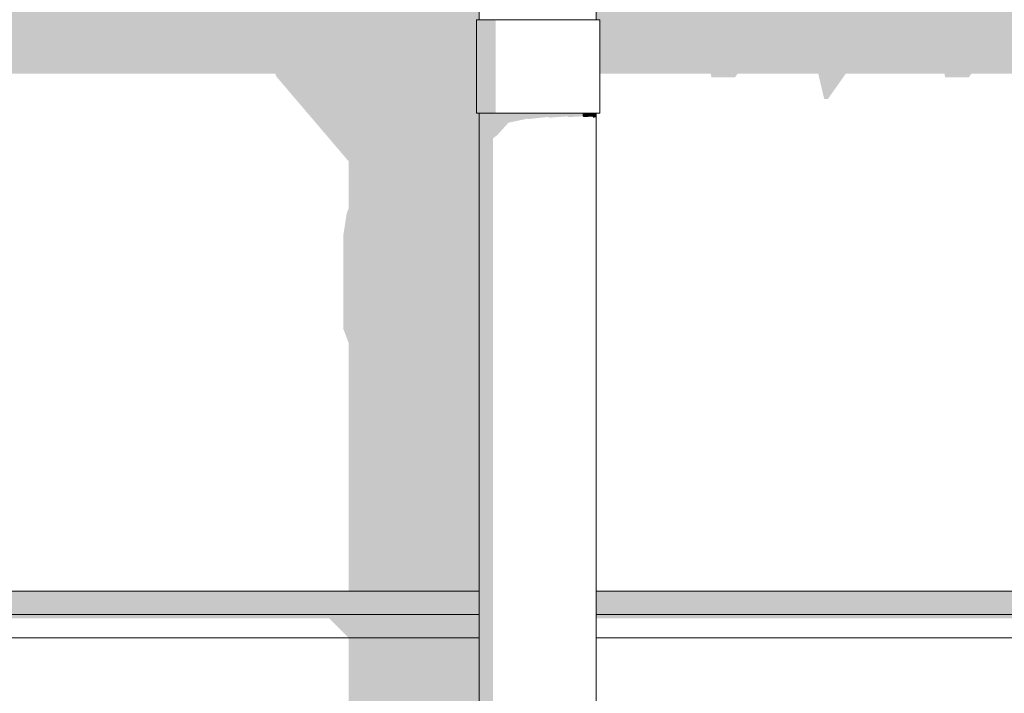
# Model space of a CAD drawing. Header units: millimetres. Extents: x 11 to 58287, y -2 to 19922.
# Tile 57 of 86: x 27638 to 28481, y 16545 to 17121. Entities that reach past the tile are written whole.
import ezdxf

# ---------------------------------------------------------------- set-up
doc = ezdxf.new("R2010")
doc.units = ezdxf.units.MM
doc.header["$MEASUREMENT"] = 0
doc.linetypes.add('Wipeout_Contour', pattern=[1000, 0, -1000])
doc.layers.add('Nowe_A__SCIANY', color=7, linetype='Continuous')
doc.layers.add('Nowe_A_WN_WYPOSAZENIE', color=7, linetype='Continuous')
doc.layers.add('Nowe_A__SCIANY_Nr_pióra__87', color=7, linetype='Continuous', lineweight=13)
doc.layers.add('Nowe_A_WN_WYPOSAZENIE_Nr_pióra__2', color=7, linetype='Continuous', lineweight=13)

# ---------------------------------------------------------------- blocks, each defined once
blk = doc.blocks.new('ElemPrzekroju_2_1', base_point=(46338.24, 11312.04))
at = {"color": 254, "linetype": 'Wipeout_Contour', "lineweight": 0, "ltscale": 337810.441135}
blk.add_wipeout([(16214.92, 16632.04), (28031.59, 16632.04), (28031.59, 17041.14), (28029.31, 17041.14), (28029.31, 17121.14), (28031.59, 17121.14), (28031.59, 17159.64), (16214.92, 17159.64), (16214.92, 17121.14), (16217.92, 17121.14), (16217.92, 17041.14), (16214.92, 17041.14)], dxfattribs=at).dxf.layer = 'Nowe_A__SCIANY'
at = {"color": 254, "linetype": 'Wipeout_Contour', "lineweight": 0, "ltscale": 460591.834637}
blk.add_wipeout([(28131.59, 17121.14), (28134.59, 17121.14), (28134.59, 17041.14), (28131.59, 17041.14), (28131.59, 16632.04), (40450.46, 16632.04), (40450.46, 17041.14), (40448.18, 17041.14), (40448.18, 17121.14), (40450.46, 17121.14), (40450.46, 17159.64), (28131.59, 17159.64)], dxfattribs=at).dxf.layer = 'Nowe_A__SCIANY'
at = {"color": 254, "linetype": 'Wipeout_Contour', "lineweight": 0, "ltscale": 111620.427343}
blk.add_wipeout([(16214.92, 16632.04), (16214.92, 16612.04), (28031.59, 16612.04), (28031.59, 16632.04)], dxfattribs=at).dxf.layer = 'Nowe_A__SCIANY'
at = {"color": 254, "linetype": 'Wipeout_Contour', "lineweight": 0, "ltscale": 152815.570963}
blk.add_wipeout([(28131.59, 16632.04), (28131.59, 16612.04), (40450.46, 16612.04), (40450.46, 16632.04)], dxfattribs=at).dxf.layer = 'Nowe_A__SCIANY'
at = {"layer": 'Nowe_A__SCIANY', "linetype": 'Continuous', "lineweight": 0, "true_color": 0x000000}
for points in [[(16214.92, 17121.14), (16217.92, 17121.14), (16217.92, 17074.96), (16262.89, 17074.96), (16263.66, 17071.68), (16283.66, 17071.68), (16285.98, 17074.96), (17082.89, 17074.96), (17083.66, 17071.68), (17103.66, 17071.68), (17105.98, 17074.96), (17902.89, 17074.96), (17903.66, 17071.68), (17923.66, 17071.68), (17925.98, 17074.96), (18722.89, 17074.96), (18723.66, 17071.68), (18743.66, 17071.68), (18745.98, 17074.96), (19542.89, 17074.96), (19543.66, 17071.68), (19563.66, 17071.68), (19565.98, 17074.96), (20362.89, 17074.96), (20363.66, 17071.68), (20383.66, 17071.68), (20385.97, 17074.96), (21182.88, 17074.96), (21183.65, 17071.68), (21203.65, 17071.68), (21205.97, 17074.96), (22002.88, 17074.96), (22003.65, 17071.68), (22023.65, 17071.68), (22025.97, 17074.96), (22094.96, 17074.96), (22100.09, 17053.11), (22101.59, 17053.11), (22117.03, 17074.96), (22202.88, 17074.96), (22203.65, 17071.68), (22223.65, 17071.68), (22225.97, 17074.96), (22956.22, 17074.96), (22956.99, 17071.68), (22976.99, 17071.68), (22979.31, 17074.96), (23709.55, 17074.96), (23710.32, 17071.68), (23730.32, 17071.68), (23732.64, 17074.96), (24462.89, 17074.96), (24463.66, 17071.68), (24483.66, 17071.68), (24485.98, 17074.96), (25216.22, 17074.96), (25216.99, 17071.68), (25236.99, 17071.68), (25239.31, 17074.96), (25969.56, 17074.96), (25970.33, 17071.68), (25990.33, 17071.68), (25992.65, 17074.96), (26722.89, 17074.96), (26723.66, 17071.68), (26743.66, 17071.68), (26745.98, 17074.96), (27476.23, 17074.96), (27477, 17071.68), (27497, 17071.68), (27499.32, 17074.96), (27857.09, 17074.96), (27857.59, 17072.84), (27919.65, 17000.02), (27919.65, 16959.07), (27918.25, 16956.07), (27915.2, 16936.6), (27915.2, 16856.6), (27919.65, 16844.74), (27919.65, 16632.04), (28031.59, 16632.04), (28031.59, 17041.14), (28029.31, 17041.14), (28029.31, 17121.14), (28031.59, 17121.14), (28031.59, 17159.64), (16214.92, 17159.64)], [(28131.59, 17159.64), (28131.59, 17121.14), (28134.59, 17121.14), (28134.59, 17074.96), (28229.56, 17074.96), (28230.33, 17071.68), (28250.33, 17071.68), (28252.65, 17074.96), (28321.63, 17074.96), (28326.76, 17053.11), (28329.76, 17053.11), (28345.21, 17074.96), (28429.56, 17074.96), (28430.33, 17071.68), (28450.33, 17071.68), (28452.65, 17074.96), (29249.56, 17074.96), (29250.33, 17071.68), (29270.33, 17071.68), (29272.65, 17074.96), (30069.56, 17074.96), (30070.33, 17071.68), (30090.33, 17071.68), (30092.65, 17074.96), (30889.56, 17074.96), (30890.33, 17071.68), (30910.33, 17071.68), (30912.64, 17074.96), (31709.55, 17074.96), (31710.32, 17071.68), (31730.32, 17071.68), (31732.64, 17074.96), (32529.55, 17074.96), (32530.32, 17071.68), (32550.32, 17071.68), (32552.64, 17074.96), (33349.55, 17074.96), (33350.32, 17071.68), (33370.32, 17071.68), (33372.64, 17074.96), (34169.55, 17074.96), (34170.32, 17071.68), (34190.32, 17071.68), (34192.64, 17074.96), (34261.62, 17074.96), (34266.75, 17053.11), (34269.75, 17053.11), (34285.2, 17074.96), (34369.55, 17074.96), (34370.32, 17071.68), (34390.32, 17071.68), (34392.64, 17074.96), (35123.16, 17074.96), (35123.93, 17071.68), (35143.93, 17071.68), (35146.25, 17074.96), (35876.77, 17074.96), (35877.54, 17071.68), (35897.54, 17071.68), (35899.86, 17074.96), (36630.38, 17074.96), (36631.15, 17071.68), (36651.15, 17071.68), (36653.47, 17074.96), (37383.99, 17074.96), (37384.76, 17071.68), (37404.76, 17071.68), (37407.08, 17074.96), (38137.6, 17074.96), (38138.37, 17071.68), (38158.37, 17071.68), (38160.69, 17074.96), (38891.21, 17074.96), (38891.98, 17071.68), (38911.98, 17071.68), (38914.3, 17074.96), (39644.82, 17074.96), (39645.59, 17071.68), (39665.59, 17071.68), (39667.91, 17074.96), (40275.96, 17074.96), (40276.46, 17072.84), (40338.51, 17000.02), (40338.51, 16959.07), (40337.12, 16956.07), (40334.07, 16936.6), (40334.07, 16856.6), (40338.51, 16844.74), (40338.51, 16632.04), (40450.46, 16632.04), (40450.46, 17041.14), (40448.18, 17041.14), (40448.18, 17121.14), (40450.46, 17121.14), (40450.46, 17159.64)], [(16214.92, 16632.04), (16214.92, 16612.04), (28031.59, 16612.04), (28031.59, 16632.04)], [(28131.59, 16632.04), (28131.59, 16612.04), (40450.46, 16612.04), (40450.46, 16632.04)]]:
    blk.add_hatch(color=18, dxfattribs=at).paths.add_polyline_path(points)
at = {"layer": 'Nowe_A__SCIANY_Nr_pióra__87', "color": 7, "linetype": 'Continuous', "lineweight": 13}
for p, q in [((16214.92, 16632.04), (28031.59, 16632.04)), ((28131.59, 16632.04), (40450.46, 16632.04))]:
    blk.add_line(p, q, dxfattribs=at)
at = {"color": 254, "linetype": 'Wipeout_Contour', "lineweight": 0, "ltscale": 111571.410263}
blk.add_wipeout([(16214.92, 16612.04), (16214.92, 16592.04), (28031.59, 16592.04), (28031.59, 16612.04)], dxfattribs=at).dxf.layer = 'Nowe_A__SCIANY'
at = {"color": 254, "linetype": 'Wipeout_Contour', "lineweight": 0, "ltscale": 152780.036503}
blk.add_wipeout([(28131.59, 16612.04), (28131.59, 16592.04), (40450.46, 16592.04), (40450.46, 16612.04)], dxfattribs=at).dxf.layer = 'Nowe_A__SCIANY'
at = {"layer": 'Nowe_A__SCIANY_Nr_pióra__87', "color": 7, "linetype": 'Continuous', "lineweight": 13}
for p, q in [((16214.92, 16612.04), (28031.59, 16612.04)), ((28131.59, 16612.04), (40450.46, 16612.04))]:
    blk.add_line(p, q, dxfattribs=at)
at = {"color": 254, "linetype": 'Wipeout_Contour', "lineweight": 0, "ltscale": 110391.953868}
blk.add_wipeout([(16214.92, 15632.04), (28031.59, 15632.04), (28031.59, 16592.04), (16214.92, 16592.04)], dxfattribs=at).dxf.layer = 'Nowe_A__SCIANY'
at = {"color": 254, "linetype": 'Wipeout_Contour', "lineweight": 0, "ltscale": 151929.9724}
blk.add_wipeout([(28131.59, 16592.04), (28131.59, 15632.04), (40450.46, 15632.04), (40450.46, 16592.04)], dxfattribs=at).dxf.layer = 'Nowe_A__SCIANY'
at = {"layer": 'Nowe_A__SCIANY', "linetype": 'Continuous', "lineweight": 0, "true_color": 0x000000}
for points in [[(16214.92, 16608.6), (27903.08, 16608.6), (27919.65, 16592.04), (28031.59, 16592.04), (28031.59, 16612.04), (16214.92, 16612.04)], [(28131.59, 16608.6), (40321.95, 16608.6), (40338.51, 16592.04), (40450.46, 16592.04), (40450.46, 16612.04), (28131.59, 16612.04)], [(27919.65, 16592.04), (27919.65, 15632.04), (28031.59, 15632.04), (28031.59, 16592.04)]]:
    blk.add_hatch(color=18, dxfattribs=at).paths.add_polyline_path(points)
at = {"layer": 'Nowe_A__SCIANY_Nr_pióra__87', "color": 7, "linetype": 'Continuous', "lineweight": 13}
for p, q in [((16214.92, 16592.04), (28031.59, 16592.04)), ((28131.59, 16592.04), (40450.46, 16592.04))]:
    blk.add_line(p, q, dxfattribs=at)
blk = doc.blocks.new('ElemPrzekroju_18_1', base_point=(46338.24, 11312.04))
at = {"color": 254, "linetype": 'Wipeout_Contour', "lineweight": 0, "ltscale": 129795.951146}
blk.add_wipeout([(28031.59, 15621.14), (28034.6, 15621.14), (28034.6, 17041.14), (28031.59, 17041.14)], dxfattribs=at).dxf.layer = 'Nowe_A_WN_WYPOSAZENIE'
at = {"layer": 'Nowe_A_WN_WYPOSAZENIE', "linetype": 'Continuous', "lineweight": 0, "true_color": 0x000000}
blk.add_hatch(color=18, dxfattribs=at).paths.add_polyline_path([(28031.59, 15621.14), (28034.6, 15621.14), (28034.6, 17041.14), (28031.59, 17041.14)])
at = {"color": 254, "linetype": 'Wipeout_Contour', "lineweight": 0, "ltscale": 129816.166028}
blk.add_wipeout([(28034.6, 15621.14), (28043.29, 15621.14), (28043.29, 17041.14), (28034.6, 17041.14)], dxfattribs=at).dxf.layer = 'Nowe_A_WN_WYPOSAZENIE'
at = {"layer": 'Nowe_A_WN_WYPOSAZENIE', "linetype": 'Continuous', "lineweight": 0, "true_color": 0x000000}
blk.add_hatch(color=18, dxfattribs=at).paths.add_polyline_path([(28034.6, 15621.14), (28043.29, 15621.14), (28043.29, 17041.14), (28034.6, 17041.14)])
at = {"color": 254, "linetype": 'Wipeout_Contour', "lineweight": 0, "ltscale": 131305.303939}
blk.add_wipeout([(28029.31, 17041.14), (28034.98, 17041.14), (28034.98, 17121.14), (28029.31, 17121.14)], dxfattribs=at).dxf.layer = 'Nowe_A_WN_WYPOSAZENIE'
at = {"color": 254, "linetype": 'Wipeout_Contour', "lineweight": 0, "ltscale": 129854.160687}
blk.add_wipeout([(28043.29, 17041.14), (28043.29, 15621.14), (28056.59, 15621.14), (28056.59, 17041.14)], dxfattribs=at).dxf.layer = 'Nowe_A_WN_WYPOSAZENIE'
at = {"layer": 'Nowe_A_WN_WYPOSAZENIE', "linetype": 'Continuous', "lineweight": 0, "true_color": 0x000000}
blk.add_hatch(color=18, dxfattribs=at).paths.add_polyline_path([(28029.31, 17041.14), (28034.98, 17041.14), (28034.98, 17121.14), (28029.31, 17121.14)])
at = {"layer": 'Nowe_A_WN_WYPOSAZENIE_Nr_pióra__2', "color": 7, "linetype": 'Continuous', "lineweight": 13}
blk.add_line((28029.31, 17041.14), (28029.31, 17121.14), dxfattribs=at)
at = {"color": 254, "linetype": 'Wipeout_Contour', "lineweight": 0, "ltscale": 129905.356335}
blk.add_wipeout([(28056.59, 15621.14), (28072.91, 15621.14), (28072.91, 17041.14), (28056.59, 17041.14)], dxfattribs=at).dxf.layer = 'Nowe_A_WN_WYPOSAZENIE'
at = {"color": 254, "linetype": 'Wipeout_Contour', "lineweight": 0, "ltscale": 131333.282928}
blk.add_wipeout([(28034.98, 17041.14), (28045.69, 17041.14), (28045.69, 17121.14), (28034.98, 17121.14)], dxfattribs=at).dxf.layer = 'Nowe_A_WN_WYPOSAZENIE'
at = {"color": 254, "linetype": 'Wipeout_Contour', "lineweight": 0, "ltscale": 129963.582048}
blk.add_wipeout([(28072.91, 15621.14), (28090.27, 15621.14), (28090.27, 17041.14), (28072.91, 17041.14)], dxfattribs=at).dxf.layer = 'Nowe_A_WN_WYPOSAZENIE'
at = {"layer": 'Nowe_A_WN_WYPOSAZENIE', "linetype": 'Continuous', "lineweight": 0, "true_color": 0x000000}
blk.add_hatch(color=18, dxfattribs=at).paths.add_polyline_path([(28034.98, 17041.14), (28045.69, 17041.14), (28045.69, 17121.14), (28034.98, 17121.14)])
at = {"layer": 'Nowe_A_WN_WYPOSAZENIE_Nr_pióra__2', "color": 7, "linetype": 'Continuous', "lineweight": 13}
for p, q in [((28031.59, 17121.14), (28031.59, 17187.95)), ((28029.31, 17121.14), (28034.98, 17121.14)), ((28029.31, 17041.14), (28034.98, 17041.14)), ((28031.59, 15621.14), (28031.59, 17041.14))]:
    blk.add_line(p, q, dxfattribs=at)
at = {"color": 254, "linetype": 'Wipeout_Contour', "lineweight": 0, "ltscale": 130021.816003}
blk.add_wipeout([(28106.59, 17041.14), (28090.27, 17041.14), (28090.27, 15621.14), (28106.59, 15621.14)], dxfattribs=at).dxf.layer = 'Nowe_A_WN_WYPOSAZENIE'
at = {"color": 254, "linetype": 'Wipeout_Contour', "lineweight": 0, "ltscale": 131376.537394}
blk.add_wipeout([(28045.69, 17041.14), (28060.3, 17041.14), (28060.3, 17121.14), (28045.69, 17121.14)], dxfattribs=at).dxf.layer = 'Nowe_A_WN_WYPOSAZENIE'
at = {"color": 254, "linetype": 'Wipeout_Contour', "lineweight": 0, "ltscale": 130073.03353}
blk.add_wipeout([(28106.59, 15621.14), (28119.89, 15621.14), (28119.89, 17041.14), (28106.59, 17041.14)], dxfattribs=at).dxf.layer = 'Nowe_A_WN_WYPOSAZENIE'
at = {"layer": 'Nowe_A_WN_WYPOSAZENIE_Nr_pióra__2', "color": 7, "linetype": 'Continuous', "lineweight": 13}
for p, q in [((28034.98, 17121.14), (28045.69, 17121.14)), ((28034.98, 17041.14), (28045.69, 17041.14))]:
    blk.add_line(p, q, dxfattribs=at)
at = {"color": 254, "linetype": 'Wipeout_Contour', "lineweight": 0, "ltscale": 131430.384476}
blk.add_wipeout([(28060.3, 17121.14), (28060.3, 17041.14), (28077.21, 17041.14), (28077.21, 17121.14)], dxfattribs=at).dxf.layer = 'Nowe_A_WN_WYPOSAZENIE'
at = {"color": 254, "linetype": 'Wipeout_Contour', "lineweight": 0, "ltscale": 130111.052498}
blk.add_wipeout([(28128.57, 17041.14), (28119.89, 17041.14), (28119.89, 15621.14), (28128.57, 15621.14)], dxfattribs=at).dxf.layer = 'Nowe_A_WN_WYPOSAZENIE'
at = {"layer": 'Nowe_A_WN_WYPOSAZENIE', "linetype": 'Continuous', "lineweight": 0, "true_color": 0x000000}
for points in [[(28043.29, 17041.14), (28043.29, 17019.59), (28047.11, 17022.49), (28056.59, 17033.01), (28056.59, 17041.14)], [(28056.59, 17041.14), (28056.59, 17033.01), (28072.91, 17036.43), (28072.91, 17041.14)]]:
    blk.add_hatch(color=18, dxfattribs=at).paths.add_polyline_path(points)
at = {"layer": 'Nowe_A_WN_WYPOSAZENIE_Nr_pióra__2', "color": 7, "linetype": 'Continuous', "lineweight": 13}
for p, q in [((28045.69, 17121.14), (28060.3, 17121.14)), ((28045.69, 17041.14), (28060.3, 17041.14))]:
    blk.add_line(p, q, dxfattribs=at)
at = {"color": 254, "linetype": 'Wipeout_Contour', "lineweight": 0, "ltscale": 131488.992273}
blk.add_wipeout([(28077.21, 17041.14), (28094.6, 17041.14), (28094.6, 17121.14), (28077.21, 17121.14)], dxfattribs=at).dxf.layer = 'Nowe_A_WN_WYPOSAZENIE'
at = {"color": 254, "linetype": 'Wipeout_Contour', "lineweight": 0, "ltscale": 130131.283555}
blk.add_wipeout([(28131.59, 17041.14), (28128.57, 17041.14), (28128.57, 15621.14), (28131.59, 15621.14)], dxfattribs=at).dxf.layer = 'Nowe_A_WN_WYPOSAZENIE'
at = {"layer": 'Nowe_A_WN_WYPOSAZENIE', "linetype": 'Continuous', "lineweight": 0, "true_color": 0x000000}
blk.add_hatch(color=18, dxfattribs=at).paths.add_polyline_path([(28072.91, 17041.14), (28072.91, 17036.43), (28073.63, 17036.08), (28090.27, 17037.88), (28090.27, 17041.14)])
at = {"layer": 'Nowe_A_WN_WYPOSAZENIE_Nr_pióra__2', "color": 7, "linetype": 'Continuous', "lineweight": 13}
for p, q in [((28060.3, 17121.14), (28077.21, 17121.14)), ((28060.3, 17041.14), (28077.21, 17041.14))]:
    blk.add_line(p, q, dxfattribs=at)
at = {"color": 254, "linetype": 'Wipeout_Contour', "lineweight": 0, "ltscale": 131546.010442}
blk.add_wipeout([(28094.6, 17121.14), (28094.6, 17041.14), (28110.58, 17041.14), (28110.58, 17121.14)], dxfattribs=at).dxf.layer = 'Nowe_A_WN_WYPOSAZENIE'
at = {"layer": 'Nowe_A_WN_WYPOSAZENIE_Nr_pióra__2', "color": 7, "linetype": 'Continuous', "lineweight": 13}
for p, q in [((28077.21, 17121.14), (28094.6, 17121.14)), ((28077.21, 17041.14), (28094.6, 17041.14))]:
    blk.add_line(p, q, dxfattribs=at)
at = {"color": 254, "linetype": 'Wipeout_Contour', "lineweight": 0, "ltscale": 131595.258056}
blk.add_wipeout([(28110.58, 17041.14), (28123.41, 17041.14), (28123.41, 17121.14), (28110.58, 17121.14)], dxfattribs=at).dxf.layer = 'Nowe_A_WN_WYPOSAZENIE'
at = {"layer": 'Nowe_A_WN_WYPOSAZENIE', "linetype": 'Continuous', "lineweight": 0, "true_color": 0x000000}
blk.add_hatch(color=18, dxfattribs=at).paths.add_polyline_path([(28106.59, 17041.14), (28090.27, 17041.14), (28090.27, 17037.88), (28091.88, 17037.29), (28106.59, 17038.37)])
at = {"layer": 'Nowe_A_WN_WYPOSAZENIE_Nr_pióra__2', "color": 7, "linetype": 'Continuous', "lineweight": 13}
for p, q in [((28094.6, 17121.14), (28110.58, 17121.14)), ((28094.6, 17041.14), (28110.58, 17041.14))]:
    blk.add_line(p, q, dxfattribs=at)
at = {"color": 254, "linetype": 'Wipeout_Contour', "lineweight": 0, "ltscale": 131631.394308}
blk.add_wipeout([(28123.41, 17041.14), (28131.72, 17041.14), (28131.72, 17121.14), (28123.41, 17121.14)], dxfattribs=at).dxf.layer = 'Nowe_A_WN_WYPOSAZENIE'
at = {"layer": 'Nowe_A_WN_WYPOSAZENIE', "linetype": 'Continuous', "lineweight": 0, "true_color": 0x000000}
blk.add_hatch(color=18, dxfattribs=at).paths.add_polyline_path([(28106.59, 17041.14), (28106.59, 17038.37), (28108.18, 17037.75), (28119.89, 17038.45), (28119.89, 17041.14)])
at = {"layer": 'Nowe_A_WN_WYPOSAZENIE_Nr_pióra__2', "color": 7, "linetype": 'Continuous', "lineweight": 13}
for p, q in [((28110.58, 17121.14), (28123.41, 17121.14)), ((28110.58, 17041.14), (28123.41, 17041.14))]:
    blk.add_line(p, q, dxfattribs=at)
at = {"color": 254, "linetype": 'Wipeout_Contour', "lineweight": 0, "ltscale": 131650.498975}
blk.add_wipeout([(28131.72, 17041.14), (28134.59, 17041.14), (28134.59, 17121.14), (28131.72, 17121.14)], dxfattribs=at).dxf.layer = 'Nowe_A_WN_WYPOSAZENIE'
at = {"layer": 'Nowe_A_WN_WYPOSAZENIE', "linetype": 'Continuous', "lineweight": 0, "true_color": 0x000000}
for points in [[(28119.89, 17041.14), (28119.89, 17038.45), (28121.03, 17037.77), (28128.57, 17038.2), (28128.57, 17041.14)], [(28128.57, 17041.14), (28128.57, 17038.2), (28129.03, 17037.34), (28131.59, 17037.51), (28131.59, 17041.14)]]:
    blk.add_hatch(color=18, dxfattribs=at).paths.add_polyline_path(points)
at = {"layer": 'Nowe_A_WN_WYPOSAZENIE_Nr_pióra__2', "color": 7, "linetype": 'Continuous', "lineweight": 13}
for p, q in [((28131.59, 17121.14), (28131.59, 17187.95)), ((28123.41, 17121.14), (28131.72, 17121.14)), ((28131.72, 17121.14), (28134.59, 17121.14)), ((28134.59, 17041.14), (28134.59, 17121.14)), ((28123.41, 17041.14), (28131.72, 17041.14)), ((28131.59, 15621.14), (28131.59, 17041.14)), ((28131.72, 17041.14), (28134.59, 17041.14))]:
    blk.add_line(p, q, dxfattribs=at)

msp = doc.modelspace()

# ---------------------------------------------------------------- block references
at = {"layer": 'Nowe_A__SCIANY', "lineweight": 0}
msp.add_blockref('ElemPrzekroju_2_1', (46338.24, 11312.04), dxfattribs=at)

# ---------------------------------------------------------------- next in the draw order: block references
at = {"layer": 'Nowe_A_WN_WYPOSAZENIE', "lineweight": 0}
msp.add_blockref('ElemPrzekroju_18_1', (46338.24, 11312.04), dxfattribs=at)

doc.saveas('drawing.dxf')
